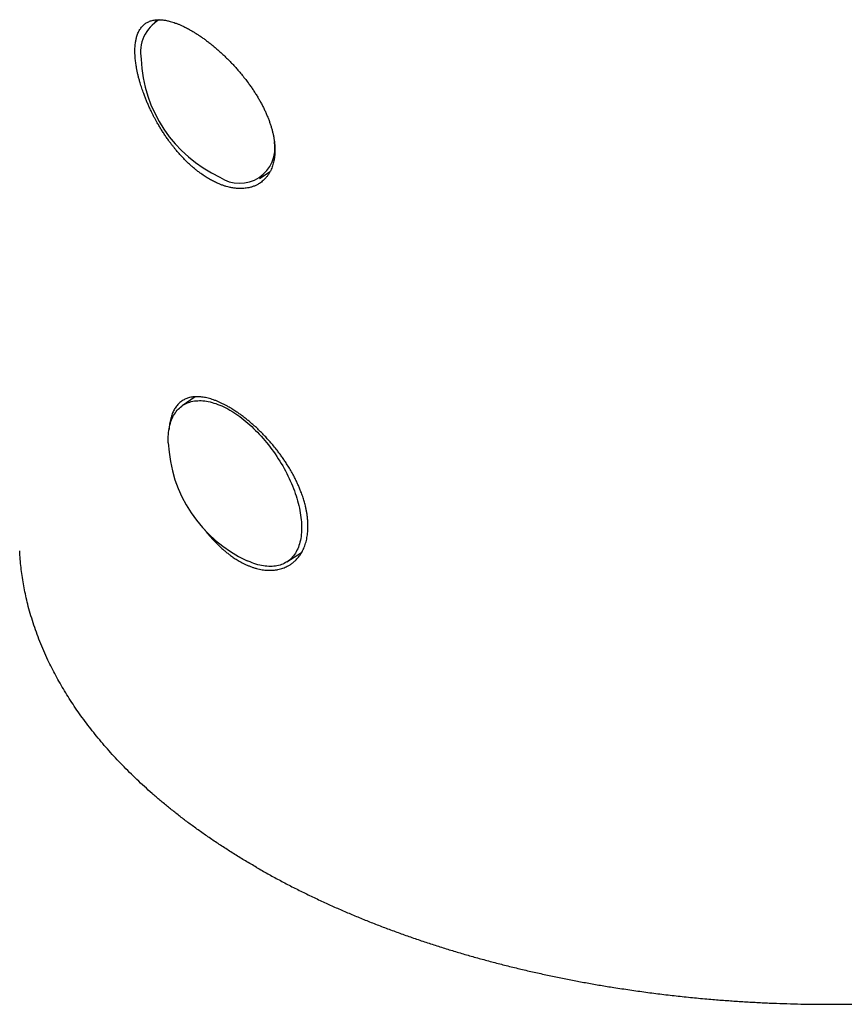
# Model space of a CAD drawing. Header units: millimetres. Extents: x 8 to 566, y 12 to 398.
# Tile 21 of 198: x 495 to 526, y 87 to 123. Entities that reach past the tile are written whole.
import ezdxf

# ---------------------------------------------------------------- set-up
doc = ezdxf.new("R2010")
doc.units = ezdxf.units.MM

msp = doc.modelspace()

# ---------------------------------------------------------------- linework, layer by layer
at = {"color": 7, "linetype": 'Continuous', "lineweight": 30}
for p, q in [((500.484, 123.123), (500.358, 123.036)), ((504.19, 117.3), (504.578, 117.548)), ((501.828, 109.289), (501.357, 108.96)), ((505.189, 103.225), (505.736, 103.574))]:
    msp.add_line(p, q, dxfattribs=at)
at = {"color": 7, "linetype": 'Continuous', "lineweight": 30, "flags": 128}
msp.add_lwpolyline([(500.846, 107.599), (500.844, 107.671), (500.843, 107.75), (500.845, 107.826), (500.85, 107.901), (500.856, 107.974), (500.865, 108.046), (500.876, 108.116), (500.889, 108.184), (500.904, 108.25), (500.922, 108.314), (500.941, 108.376), (500.963, 108.436), (500.987, 108.494), (501.013, 108.55), (501.041, 108.603), (501.071, 108.655), (501.104, 108.704), (501.138, 108.75), (501.174, 108.794), (501.212, 108.836), (501.252, 108.875), (501.294, 108.912), (501.337, 108.946), (501.383, 108.977), (501.43, 109.006), (501.479, 109.032), (501.529, 109.056), (501.581, 109.077), (501.635, 109.095), (501.69, 109.11), (501.747, 109.123), (501.805, 109.133), (501.864, 109.14), (501.925, 109.144), (501.987, 109.146), (502.05, 109.145), (502.114, 109.141), (502.18, 109.134), (502.246, 109.124), (502.313, 109.112), (502.381, 109.097), (502.45, 109.079), (502.52, 109.059), (502.591, 109.036), (502.662, 109.01), (502.734, 108.982), (502.806, 108.95), (502.878, 108.917), (502.951, 108.881), (503.025, 108.842), (503.098, 108.8), (503.172, 108.757), (503.246, 108.711), (503.32, 108.662), (503.394, 108.611), (503.467, 108.558), (503.541, 108.502), (503.614, 108.445), (503.688, 108.385), (503.76, 108.323), (503.833, 108.259), (503.904, 108.194), (503.976, 108.126), (504.046, 108.056), (504.116, 107.985), (504.185, 107.912), (504.254, 107.837), (504.321, 107.761), (504.388, 107.683), (504.453, 107.604), (504.518, 107.523), (504.581, 107.441), (504.643, 107.358), (504.704, 107.274), (504.764, 107.189), (504.822, 107.102), (504.879, 107.015), (504.934, 106.927), (504.988, 106.838), (505.041, 106.748), (505.091, 106.658), (505.141, 106.568), (505.188, 106.477), (505.234, 106.385), (505.278, 106.294), (505.32, 106.202), (505.36, 106.11), (505.399, 106.018), (505.435, 105.926), (505.47, 105.835), (505.502, 105.743), (505.533, 105.652), (505.561, 105.562), (505.588, 105.471), (505.612, 105.382), (505.634, 105.293), (505.654, 105.205), (505.672, 105.117), (505.688, 105.031), (505.701, 104.945), (505.713, 104.861), (505.722, 104.777), (505.729, 104.695), (505.733, 104.615), (505.736, 104.535), (505.736, 104.457), (505.734, 104.38), (505.73, 104.306), (505.723, 104.232), (505.714, 104.161), (505.703, 104.091), (505.69, 104.023), (505.675, 103.957), (505.658, 103.893), (505.638, 103.83), (505.616, 103.77), (505.592, 103.712), (505.566, 103.657), (505.538, 103.603), (505.508, 103.552), (505.476, 103.503), (505.442, 103.457), (505.405, 103.412), (505.367, 103.371), (505.327, 103.332), (505.286, 103.295), (505.242, 103.261), (505.197, 103.229), (505.149, 103.201), (505.101, 103.174), (505.05, 103.151), (504.998, 103.13), (504.944, 103.112), (504.889, 103.096), (504.833, 103.084), (504.775, 103.074), (504.715, 103.067), (504.654, 103.062), (504.592, 103.061), (504.529, 103.062), (504.465, 103.066), (504.4, 103.073), (504.333, 103.082), (504.266, 103.094), (504.198, 103.109), (504.129, 103.127), (504.059, 103.148), (503.989, 103.171), (503.917, 103.196), (503.846, 103.225), (503.774, 103.256), (503.737, 103.273)], dxfattribs=at)
at = {"color": 7, "linetype": 'Continuous', "lineweight": 30}
for centre, radius, start, end in [((501.229, 121.918), 1.403, 120.7348, 189.9493), ((504.843, 121.884), 5, 182.3936, 245.1057), ((503.47, 118.411), 1.29, 235.4521, 10.9883), ((505.841, 107.808), 5, 182.3936, 245.1057)]:
    msp.add_arc(centre, radius, start, end, dxfattribs=at)
for points, knots in [([(502.356, 117.274), (502.329, 117.289), (502.277, 117.32), (502.198, 117.37), (502.119, 117.423), (502.031, 117.485), (501.934, 117.557), (501.828, 117.642), (501.723, 117.731), (501.618, 117.825), (501.515, 117.923), (501.415, 118.024), (501.317, 118.128), (501.221, 118.236), (501.134, 118.338), (501.056, 118.434), (500.986, 118.522), (500.917, 118.612), (500.842, 118.715), (500.762, 118.828), (500.678, 118.954), (500.597, 119.08), (500.519, 119.209), (500.449, 119.328), (500.388, 119.439), (500.333, 119.539), (500.281, 119.64), (500.224, 119.754), (500.165, 119.878), (500.105, 120.012), (500.048, 120.145), (499.994, 120.278), (499.948, 120.4), (499.908, 120.51), (499.874, 120.61), (499.842, 120.71), (499.808, 120.819), (499.775, 120.938), (499.743, 121.064), (499.714, 121.186), (499.69, 121.307), (499.67, 121.416), (499.656, 121.513), (499.644, 121.6), (499.635, 121.685), (499.628, 121.778), (499.623, 121.877), (499.621, 121.98), (499.623, 122.079), (499.629, 122.174), (499.638, 122.258), (499.65, 122.332), (499.662, 122.396), (499.677, 122.458), (499.696, 122.525), (499.719, 122.594), (499.749, 122.664), (499.783, 122.73), (499.82, 122.79), (499.858, 122.842), (499.895, 122.885), (499.931, 122.921), (499.969, 122.955), (500.014, 122.988), (500.066, 123.021), (500.126, 123.052), (500.19, 123.077), (500.257, 123.097), (500.327, 123.111), (500.402, 123.12), (500.481, 123.124), (500.563, 123.123), (500.641, 123.116), (500.712, 123.107), (500.778, 123.095), (500.844, 123.081), (500.921, 123.062), (501.007, 123.036), (501.104, 123.003), (501.204, 122.965), (501.307, 122.921), (501.422, 122.868), (501.549, 122.804), (501.642, 122.752), (501.689, 122.725)], [0, 0, 0, 0, 0.009857, 0.019713, 0.029608, 0.039503, 0.052868, 0.066256, 0.079814, 0.093397, 0.10703, 0.120218, 0.133406, 0.146686, 0.159966, 0.170058, 0.180151, 0.190284, 0.200417, 0.214047, 0.227263, 0.24048, 0.253789, 0.267098, 0.277214, 0.287329, 0.297485, 0.307642, 0.321304, 0.334505, 0.347705, 0.360999, 0.374293, 0.384397, 0.394502, 0.404649, 0.414795, 0.428445, 0.441571, 0.454698, 0.467916, 0.481135, 0.491181, 0.501227, 0.511314, 0.521401, 0.53497, 0.548092, 0.561215, 0.574428, 0.587641, 0.597681, 0.607721, 0.617801, 0.62788, 0.641436, 0.654678, 0.667921, 0.681254, 0.694588, 0.704719, 0.71485, 0.725021, 0.735193, 0.748873, 0.762162, 0.775497, 0.788855, 0.802382, 0.815934, 0.829659, 0.84341, 0.857213, 0.867133, 0.877054, 0.887014, 0.896974, 0.910431, 0.923912, 0.93757, 0.951253, 0.964989, 0.982467, 1, 1, 1, 1]), ([(501.689, 122.725), (501.724, 122.705), (501.794, 122.664), (501.9, 122.597), (502.007, 122.526), (502.116, 122.451), (502.226, 122.371), (502.336, 122.287), (502.448, 122.199), (502.57, 122.098), (502.703, 121.983), (502.845, 121.853), (502.974, 121.729), (503.091, 121.612), (503.195, 121.503), (503.298, 121.392), (503.409, 121.266), (503.529, 121.126), (503.654, 120.97), (503.765, 120.823), (503.862, 120.688), (503.947, 120.564), (504.029, 120.438), (504.107, 120.313), (504.182, 120.187), (504.251, 120.062), (504.317, 119.936), (504.38, 119.809), (504.438, 119.681), (504.492, 119.553), (504.542, 119.425), (504.586, 119.299), (504.625, 119.175), (504.659, 119.055), (504.688, 118.935), (504.712, 118.816), (504.732, 118.698), (504.746, 118.581), (504.755, 118.466), (504.758, 118.343), (504.755, 118.213), (504.743, 118.078), (504.723, 117.959), (504.699, 117.854), (504.672, 117.763), (504.64, 117.676), (504.6, 117.584), (504.548, 117.489), (504.485, 117.395), (504.42, 117.315), (504.355, 117.248), (504.292, 117.192), (504.225, 117.141), (504.147, 117.09), (504.056, 117.042), (503.951, 117), (503.849, 116.969), (503.753, 116.949), (503.663, 116.935), (503.569, 116.928), (503.464, 116.926), (503.345, 116.933), (503.213, 116.95), (503.089, 116.974), (502.974, 117.004), (502.868, 117.038), (502.761, 117.077), (502.64, 117.127), (502.505, 117.191), (502.405, 117.246), (502.356, 117.274)], [0, 0, 0, 0, 0.013048, 0.026102, 0.03915, 0.052409, 0.065668, 0.07912, 0.092573, 0.106087, 0.123568, 0.141062, 0.158543, 0.171899, 0.18526, 0.198616, 0.212116, 0.229777, 0.247451, 0.265111, 0.278604, 0.292102, 0.305595, 0.319233, 0.332519, 0.345863, 0.359206, 0.372742, 0.386279, 0.400012, 0.413746, 0.427544, 0.440817, 0.454095, 0.467368, 0.480856, 0.494345, 0.508033, 0.521722, 0.535475, 0.553074, 0.570686, 0.588284, 0.601736, 0.615195, 0.628647, 0.642249, 0.659785, 0.677335, 0.694871, 0.708271, 0.721678, 0.735078, 0.748626, 0.766248, 0.783883, 0.801505, 0.814972, 0.828445, 0.841911, 0.855526, 0.873211, 0.89091, 0.908595, 0.922113, 0.935637, 0.949155, 0.962823, 0.981412, 1, 1, 1, 1]), ([(503.074, 108.908), (503.039, 108.927), (502.969, 108.967), (502.865, 109.021), (502.762, 109.07), (502.66, 109.115), (502.558, 109.156), (502.458, 109.191), (502.359, 109.222), (502.263, 109.246), (502.17, 109.266), (502.081, 109.279), (501.993, 109.288), (501.908, 109.292), (501.825, 109.29), (501.744, 109.282), (501.666, 109.269), (501.591, 109.251), (501.521, 109.227), (501.454, 109.198), (501.39, 109.164), (501.329, 109.124), (501.272, 109.078), (501.217, 109.027), (501.166, 108.971), (501.12, 108.909), (501.077, 108.843), (501.039, 108.773), (501.004, 108.698), (500.972, 108.618), (500.945, 108.532), (500.921, 108.441), (500.901, 108.345), (500.886, 108.246), (500.876, 108.157), (500.872, 108.1), (500.871, 108.078)], [0, 0, 0, 0, 0.029126, 0.058301, 0.08763, 0.11701, 0.146978, 0.177002, 0.207191, 0.237435, 0.266561, 0.295736, 0.3253, 0.354864, 0.384637, 0.41441, 0.444585, 0.474816, 0.504069, 0.533373, 0.563067, 0.592761, 0.622666, 0.652571, 0.682882, 0.713249, 0.742573, 0.771949, 0.801478, 0.831059, 0.861235, 0.891468, 0.921869, 0.952328, 0.981499, 1, 1, 1, 1]), ([(503.445, 103.258), (503.48, 103.239), (503.55, 103.199), (503.655, 103.147), (503.761, 103.099), (503.867, 103.057), (503.973, 103.019), (504.08, 102.988), (504.186, 102.962), (504.289, 102.943), (504.39, 102.929), (504.5, 102.921), (504.62, 102.919), (504.747, 102.928), (504.86, 102.946), (504.961, 102.97), (505.048, 102.997), (505.131, 103.029), (505.221, 103.071), (505.314, 103.125), (505.411, 103.193), (505.494, 103.265), (505.565, 103.337), (505.624, 103.406), (505.678, 103.48), (505.728, 103.558), (505.773, 103.639), (505.815, 103.726), (505.852, 103.818), (505.884, 103.915), (505.911, 104.016), (505.933, 104.119), (505.95, 104.224), (505.963, 104.344), (505.97, 104.48), (505.969, 104.635), (505.959, 104.781), (505.944, 104.917), (505.925, 105.041), (505.902, 105.165), (505.871, 105.303), (505.829, 105.457), (505.776, 105.628), (505.719, 105.787), (505.661, 105.933), (505.604, 106.063), (505.544, 106.192), (505.473, 106.335), (505.39, 106.492), (505.291, 106.663), (505.194, 106.818), (505.101, 106.959), (505.015, 107.084), (504.926, 107.206), (504.825, 107.339), (504.709, 107.483), (504.579, 107.637), (504.455, 107.775), (504.339, 107.897), (504.234, 108.004), (504.128, 108.106), (504.023, 108.204), (503.916, 108.299), (503.808, 108.391), (503.698, 108.48), (503.587, 108.566), (503.476, 108.648), (503.353, 108.734), (503.218, 108.822), (503.122, 108.879), (503.074, 108.908)], [0, 0, 0, 0, 0.0131095, 0.026219, 0.0394201, 0.0526212, 0.0661111, 0.0796009, 0.0931902, 0.1067794, 0.1198888, 0.1329981, 0.1507817, 0.1685792, 0.1863629, 0.1999448, 0.2135268, 0.2267045, 0.2398821, 0.2577586, 0.2756491, 0.2935256, 0.3071794, 0.3208333, 0.3340588, 0.3472843, 0.3606022, 0.3739201, 0.3875306, 0.4011411, 0.4148532, 0.4285653, 0.4417225, 0.4548796, 0.4727342, 0.4906032, 0.5084578, 0.5221001, 0.5357424, 0.5488233, 0.5619042, 0.579651, 0.5974118, 0.6151587, 0.6287141, 0.6422695, 0.6553807, 0.668492, 0.6862771, 0.7040761, 0.7218613, 0.7354439, 0.7490264, 0.7622217, 0.775417, 0.7933191, 0.8112353, 0.8291373, 0.8428124, 0.8564875, 0.8696898, 0.8828921, 0.8961868, 0.9094816, 0.923069, 0.9366564, 0.9503454, 0.9640343, 0.981988, 1, 1, 1, 1]), ([(502.191, 104.394), (502.211, 104.367), (502.263, 104.301), (502.346, 104.201), (502.442, 104.092), (502.538, 103.988), (502.637, 103.887), (502.738, 103.789), (502.841, 103.696), (502.946, 103.607), (503.052, 103.522), (503.171, 103.433), (503.302, 103.344), (503.397, 103.287), (503.445, 103.258)], [0, 0, 0, 0, 0.0543401, 0.1368712, 0.216333, 0.2959324, 0.3766123, 0.4572922, 0.5385575, 0.6198227, 0.7022152, 0.7847629, 0.8922086, 1, 1, 1, 1]), ([(504.082, 92.019), (503.948, 92.097), (503.679, 92.254), (503.287, 92.494), (502.903, 92.738), (502.529, 92.985), (502.164, 93.236), (501.815, 93.485), (501.481, 93.732), (501.162, 93.978), (500.852, 94.226), (500.549, 94.477), (500.255, 94.73), (499.969, 94.986), (499.692, 95.245), (499.423, 95.506), (499.163, 95.769), (498.912, 96.033), (498.671, 96.298), (498.44, 96.563), (498.217, 96.83), (498.001, 97.101), (497.792, 97.375), (497.59, 97.653), (497.398, 97.933), (497.213, 98.214), (497.039, 98.495), (496.873, 98.776), (496.718, 99.057), (496.571, 99.34), (496.423, 99.641), (496.277, 99.962), (496.135, 100.303), (496.005, 100.646), (495.887, 100.99), (495.781, 101.335), (495.692, 101.665), (495.618, 101.979), (495.557, 102.278), (495.505, 102.576), (495.461, 102.876), (495.428, 103.174), (495.406, 103.425), (495.398, 103.577), (495.396, 103.63)], [0, 0, 0, 0, 0.025557, 0.05104, 0.076452, 0.101797, 0.127078, 0.152298, 0.176025, 0.199704, 0.223338, 0.246928, 0.270478, 0.29399, 0.317466, 0.340908, 0.364319, 0.3877, 0.410637, 0.43355, 0.45644, 0.479308, 0.502573, 0.52582, 0.54905, 0.572265, 0.595467, 0.618243, 0.64101, 0.663769, 0.686521, 0.713601, 0.740675, 0.767747, 0.794819, 0.821893, 0.848972, 0.872138, 0.895311, 0.918492, 0.941683, 0.964886, 0.987687, 1, 1, 1, 1]), ([(504.082, 92.019), (504.218, 91.941), (504.489, 91.786), (504.906, 91.56), (505.328, 91.338), (505.756, 91.122), (506.19, 90.912), (506.622, 90.71), (507.051, 90.517), (507.476, 90.333), (507.905, 90.154), (508.34, 89.979), (508.779, 89.81), (509.223, 89.645), (509.671, 89.485), (510.123, 89.329), (510.579, 89.179), (511.036, 89.034), (511.495, 88.895), (511.954, 88.762), (512.417, 88.633), (512.886, 88.508), (513.361, 88.388), (513.842, 88.271), (514.326, 88.16), (514.813, 88.053), (515.301, 87.953), (515.788, 87.857), (516.274, 87.767), (516.763, 87.682), (517.286, 87.597), (517.842, 87.513), (518.433, 87.431), (519.026, 87.356), (519.622, 87.288), (520.221, 87.227), (520.792, 87.175), (521.336, 87.133), (521.853, 87.097), (522.37, 87.067), (522.889, 87.042), (523.405, 87.023), (523.92, 87.008), (524.431, 86.999), (524.944, 86.995), (525.46, 86.996), (525.98, 87.002), (526.504, 87.014), (527.028, 87.031), (527.551, 87.053), (528.075, 87.081), (528.599, 87.114), (529.122, 87.153), (529.644, 87.197), (530.166, 87.246), (530.687, 87.301), (531.207, 87.362), (531.726, 87.428), (532.244, 87.499), (532.779, 87.579), (533.328, 87.667), (533.894, 87.764), (534.457, 87.869), (535.018, 87.98), (535.389, 88.059), (535.575, 88.099)], [0, 0, 0, 0, 0.016843, 0.033636, 0.050383, 0.067086, 0.083746, 0.100367, 0.116003, 0.131608, 0.147183, 0.16273, 0.178249, 0.193744, 0.209215, 0.224664, 0.240092, 0.255501, 0.270617, 0.285716, 0.300801, 0.315872, 0.331204, 0.346523, 0.361832, 0.377132, 0.392422, 0.407432, 0.422436, 0.437434, 0.452428, 0.470274, 0.488116, 0.505957, 0.523798, 0.541641, 0.559486, 0.574753, 0.590024, 0.605301, 0.620584, 0.635875, 0.650901, 0.665937, 0.680984, 0.696042, 0.71142, 0.726813, 0.742221, 0.757646, 0.77309, 0.788553, 0.804037, 0.819544, 0.835075, 0.850631, 0.866214, 0.881825, 0.897467, 0.913141, 0.930421, 0.947745, 0.965114, 0.982531, 1, 1, 1, 1])]:
    msp.add_open_spline(points, degree=3, knots=knots, dxfattribs=at)

doc.saveas('drawing.dxf')
